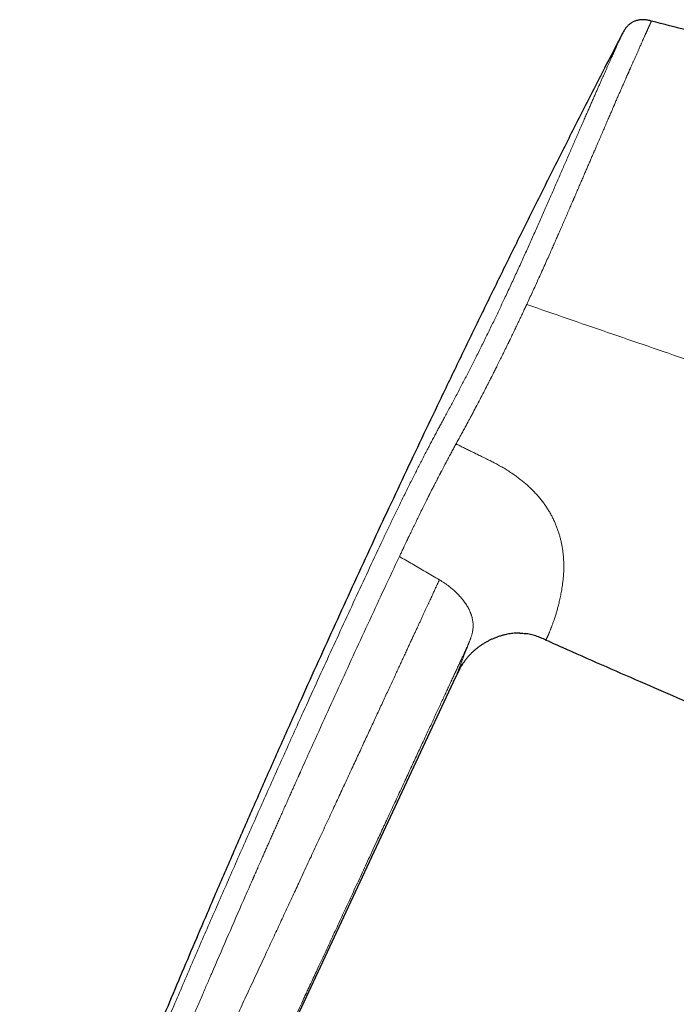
# Model space of a CAD drawing. Header units: millimetres. Extents: x 8 to 965, y 12 to 534.
# Tile 2 of 56: x 83 to 131, y 462 to 534. Entities that reach past the tile are written whole.
import ezdxf

# ---------------------------------------------------------------- set-up
doc = ezdxf.new("R2010")
doc.units = ezdxf.units.MM

msp = doc.modelspace()

# ---------------------------------------------------------------- linework, layer by layer
at = {"color": 7, "linetype": 'Continuous', "lineweight": 30}
for p, q in [((119.546, 488.812), (119.548, 488.812)), ((119.972, 488.779), (120.012, 488.773)), ((115.374, 486.563), (115.38, 486.572)), ((115.166, 486.211), (115.17, 486.219)), ((90.899, 434.203), (114.871, 485.612))]:
    msp.add_line(p, q, dxfattribs=at)
at = {"color": 252, "linetype": 'Continuous', "lineweight": 0}
for points, knots in [([(120.044, 512.798), (120.115, 512.951), (120.257, 513.257), (120.469, 513.716), (120.679, 514.176), (120.889, 514.637), (121.104, 515.112), (121.324, 515.602), (121.541, 516.087), (121.711, 516.467), (121.818, 516.708), (121.861, 516.805), (121.876, 516.84), (121.88, 516.849), (121.885, 516.859), (121.889, 516.868), (121.893, 516.878), (121.897, 516.888), (121.901, 516.895), (121.903, 516.901), (121.906, 516.908), (121.912, 516.921), (121.921, 516.941), (121.935, 516.974), (121.956, 517.02), (121.983, 517.081), (122.015, 517.155), (122.053, 517.241), (122.097, 517.34), (122.146, 517.451), (122.201, 517.575), (122.261, 517.712), (122.325, 517.859), (122.393, 518.015), (122.466, 518.181), (122.544, 518.358), (122.626, 518.546), (122.713, 518.746), (122.804, 518.956), (122.893, 519.159), (122.977, 519.353), (123.057, 519.537), (123.139, 519.727), (123.221, 519.915), (123.301, 520.101), (123.377, 520.276), (123.429, 520.397), (123.458, 520.464), (123.466, 520.483), (123.475, 520.502), (123.483, 520.521), (123.491, 520.54), (123.499, 520.558), (123.556, 520.691), (123.661, 520.934), (123.811, 521.281), (123.955, 521.616), (124.095, 521.939), (124.229, 522.25), (124.358, 522.55), (124.483, 522.84), (124.605, 523.122), (124.722, 523.394), (124.825, 523.633), (124.896, 523.796), (124.93, 523.875), (124.938, 523.894), (124.941, 523.901), (124.944, 523.908), (124.948, 523.916), (124.968, 523.964), (125.023, 524.091), (125.111, 524.294), (125.212, 524.528), (125.307, 524.75), (125.398, 524.96), (125.485, 525.161), (125.568, 525.354), (125.648, 525.538), (125.728, 525.723), (125.808, 525.909), (125.888, 526.095), (125.963, 526.269), (126.034, 526.433), (126.1, 526.586), (126.162, 526.729), (126.219, 526.862), (126.27, 526.98), (126.315, 527.085), (126.346, 527.156), (126.365, 527.2), (126.373, 527.219), (126.381, 527.238), (126.389, 527.257), (126.397, 527.275), (126.405, 527.293), (126.429, 527.349), (126.47, 527.446), (126.53, 527.584), (126.592, 527.728), (126.658, 527.878), (126.719, 528.02), (126.776, 528.151), (126.829, 528.271), (126.889, 528.408), (126.942, 528.53), (126.978, 528.613), (126.992, 528.644), (126.996, 528.654), (127.001, 528.664), (127.005, 528.674), (127.009, 528.683), (127.032, 528.734), (127.07, 528.822), (127.124, 528.945), (127.175, 529.06), (127.222, 529.167), (127.265, 529.265), (127.305, 529.356), (127.342, 529.438), (127.376, 529.514), (127.405, 529.582), (127.431, 529.641), (127.454, 529.693), (127.475, 529.739), (127.493, 529.78), (127.508, 529.815), (127.521, 529.843), (127.531, 529.866), (127.539, 529.884), (127.546, 529.899), (127.55, 529.908), (127.552, 529.913), (127.553, 529.916), (127.554, 529.918), (127.555, 529.92), (127.556, 529.922), (127.565, 529.944), (127.585, 529.989), (127.616, 530.059), (127.649, 530.133), (127.684, 530.214), (127.722, 530.299), (127.761, 530.387), (127.801, 530.478), (127.842, 530.571), (127.885, 530.668), (127.93, 530.768), (127.975, 530.871), (128.023, 530.977), (128.071, 531.086), (128.12, 531.197), (128.17, 531.31), (128.223, 531.429), (128.278, 531.552), (128.333, 531.676), (128.371, 531.759), (128.391, 531.805), (128.397, 531.818), (128.402, 531.83), (128.408, 531.843), (128.414, 531.856), (128.419, 531.869), (128.45, 531.937), (128.504, 532.059), (128.578, 532.224), (128.635, 532.353), (128.677, 532.448), (128.707, 532.516), (128.735, 532.581), (128.762, 532.641), (128.787, 532.699), (128.812, 532.754), (128.836, 532.808), (128.859, 532.86), (128.881, 532.908), (128.902, 532.954), (128.922, 532.998), (128.942, 533.038), (128.961, 533.078), (128.98, 533.118), (128.999, 533.159), (129.018, 533.2), (129.036, 533.24), (129.052, 533.274), (129.065, 533.302), (129.075, 533.326), (129.085, 533.349), (129.094, 533.37), (129.103, 533.388), (129.113, 533.413), (129.125, 533.441), (129.136, 533.466), (129.143, 533.483), (129.144, 533.485), (129.144, 533.487)], [0, 0, 0, 0, 0.014496, 0.029001, 0.043515, 0.058038, 0.072571, 0.088568, 0.104577, 0.118675, 0.124881, 0.127612, 0.127919, 0.128226, 0.128532, 0.128839, 0.129145, 0.129452, 0.129759, 0.129838, 0.130063, 0.130417, 0.131087, 0.131985, 0.133537, 0.135493, 0.137854, 0.14062, 0.143791, 0.147368, 0.15135, 0.155737, 0.160531, 0.165515, 0.170874, 0.176608, 0.182716, 0.189201, 0.196061, 0.203297, 0.209125, 0.215177, 0.221452, 0.227951, 0.233855, 0.239932, 0.245424, 0.246049, 0.246675, 0.247304, 0.247934, 0.248565, 0.249198, 0.249833, 0.26192, 0.273688, 0.285136, 0.296263, 0.30707, 0.317555, 0.327718, 0.337816, 0.347574, 0.356991, 0.363733, 0.365365, 0.365621, 0.365876, 0.366131, 0.366386, 0.366749, 0.371341, 0.380442, 0.389256, 0.39748, 0.405436, 0.413123, 0.420541, 0.42769, 0.43457, 0.442333, 0.449722, 0.456737, 0.463377, 0.469643, 0.475535, 0.481053, 0.486195, 0.490411, 0.494336, 0.495177, 0.496004, 0.496816, 0.497613, 0.498396, 0.499164, 0.499918, 0.505587, 0.511586, 0.517915, 0.524574, 0.531562, 0.536896, 0.542408, 0.548097, 0.555879, 0.559401, 0.559866, 0.560333, 0.560801, 0.561269, 0.561739, 0.56221, 0.56849, 0.574439, 0.580058, 0.585345, 0.590302, 0.594847, 0.599073, 0.602979, 0.606565, 0.609548, 0.612267, 0.614721, 0.616912, 0.618837, 0.62024, 0.62146, 0.622495, 0.623223, 0.623822, 0.623957, 0.624084, 0.624201, 0.62431, 0.62441, 0.624501, 0.627968, 0.631773, 0.635919, 0.640403, 0.645226, 0.650389, 0.655568, 0.661048, 0.66683, 0.672913, 0.679299, 0.685986, 0.692975, 0.700265, 0.707857, 0.715751, 0.724783, 0.73418, 0.742751, 0.74373, 0.744714, 0.745701, 0.746691, 0.747685, 0.748682, 0.749683, 0.763923, 0.778146, 0.792354, 0.799046, 0.805735, 0.81242, 0.818949, 0.824881, 0.831407, 0.837834, 0.844161, 0.850389, 0.856517, 0.862546, 0.868475, 0.874304, 0.880831, 0.887747, 0.895053, 0.902748, 0.910833, 0.916337, 0.922009, 0.927847, 0.933852, 0.939538, 0.944701, 0.95853, 0.972356, 0.986179, 1, 1, 1, 1]), ([(118.483, 513.349), (118.556, 513.505), (118.701, 513.815), (118.918, 514.281), (119.133, 514.746), (119.346, 515.211), (119.556, 515.672), (119.764, 516.129), (119.968, 516.582), (120.171, 517.034), (120.374, 517.486), (120.576, 517.939), (120.777, 518.393), (120.977, 518.844), (121.174, 519.291), (121.37, 519.735), (121.564, 520.176), (121.755, 520.612), (121.944, 521.044), (122.131, 521.471), (122.315, 521.893), (122.498, 522.311), (122.676, 522.721), (122.852, 523.123), (123.023, 523.517), (123.193, 523.906), (123.361, 524.292), (123.527, 524.674), (123.691, 525.052), (123.853, 525.423), (124.012, 525.787), (124.168, 526.144), (124.32, 526.494), (124.464, 526.823), (124.6, 527.133), (124.728, 527.425), (124.853, 527.71), (124.975, 527.987), (125.094, 528.257), (125.209, 528.517), (125.32, 528.769), (125.429, 529.014), (125.534, 529.252), (125.637, 529.484), (125.737, 529.71), (125.833, 529.927), (125.926, 530.136), (126.015, 530.336), (126.1, 530.526), (126.18, 530.706), (126.257, 530.879), (126.331, 531.044), (126.402, 531.202), (126.469, 531.352), (126.532, 531.493), (126.591, 531.625), (126.646, 531.747), (126.696, 531.86), (126.743, 531.963), (126.785, 532.057), (126.824, 532.143), (126.858, 532.22), (126.889, 532.288), (126.915, 532.346), (126.937, 532.396), (126.955, 532.436), (126.969, 532.467), (126.979, 532.489), (126.985, 532.503), (126.986, 532.506), (126.987, 532.507)], [0, 0, 0, 0, 0.015912, 0.03181, 0.047695, 0.063567, 0.079429, 0.094998, 0.110558, 0.126109, 0.141652, 0.157503, 0.173344, 0.189175, 0.204998, 0.220811, 0.236616, 0.252411, 0.268163, 0.283905, 0.299637, 0.31536, 0.331074, 0.346498, 0.361914, 0.377321, 0.392719, 0.408424, 0.424121, 0.439811, 0.455493, 0.47117, 0.486841, 0.502508, 0.516463, 0.530417, 0.544368, 0.558316, 0.572262, 0.585955, 0.599644, 0.613331, 0.627015, 0.640945, 0.654874, 0.668801, 0.682727, 0.696653, 0.710329, 0.724005, 0.73768, 0.751355, 0.765277, 0.779199, 0.793119, 0.807039, 0.820959, 0.834629, 0.848298, 0.861968, 0.875638, 0.889557, 0.903477, 0.9174, 0.931326, 0.945255, 0.958938, 0.972623, 0.986311, 1, 1, 1, 1]), ([(114.045, 504.548), (114.112, 504.672), (114.246, 504.919), (114.449, 505.297), (114.653, 505.679), (114.859, 506.067), (115.065, 506.46), (115.269, 506.849), (115.469, 507.235), (115.666, 507.616), (115.863, 508.001), (116.061, 508.388), (116.262, 508.786), (116.468, 509.195), (116.678, 509.615), (116.887, 510.037), (117.096, 510.461), (117.305, 510.888), (117.509, 511.307), (117.708, 511.721), (117.903, 512.127), (118.097, 512.534), (118.291, 512.941), (118.419, 513.213), (118.483, 513.349)], [0, 0, 0, 0, 0.04697, 0.093907, 0.140819, 0.187711, 0.234579, 0.28142, 0.325559, 0.369672, 0.413758, 0.457816, 0.501845, 0.548509, 0.59514, 0.641735, 0.688296, 0.734821, 0.781312, 0.825113, 0.868883, 0.912622, 0.956327, 1, 1, 1, 1]), ([(114.937, 502.709), (114.996, 502.815), (115.112, 503.026), (115.288, 503.348), (115.45, 503.645), (115.557, 503.844), (115.609, 503.941), (115.622, 503.966), (115.635, 503.99), (115.648, 504.014), (115.661, 504.038), (115.674, 504.062), (115.685, 504.083), (115.7, 504.111), (115.721, 504.15), (115.751, 504.206), (115.789, 504.277), (115.835, 504.362), (115.889, 504.464), (115.95, 504.578), (116.019, 504.706), (116.094, 504.848), (116.156, 504.966), (116.203, 505.055), (116.233, 505.11), (116.263, 505.168), (116.295, 505.227), (116.327, 505.288), (116.356, 505.343), (116.38, 505.389), (116.428, 505.48), (116.559, 505.729), (116.775, 506.142), (117.036, 506.648), (117.243, 507.05), (117.363, 507.284), (117.406, 507.369), (117.418, 507.393), (117.43, 507.416), (117.442, 507.44), (117.454, 507.463), (117.466, 507.486), (117.488, 507.531), (117.524, 507.601), (117.575, 507.703), (117.635, 507.82), (117.702, 507.953), (117.776, 508.101), (117.859, 508.266), (117.948, 508.445), (118.044, 508.638), (118.148, 508.846), (118.258, 509.07), (118.371, 509.299), (118.486, 509.533), (118.597, 509.759), (118.675, 509.921), (118.72, 510.013), (118.735, 510.043), (118.749, 510.073), (118.764, 510.102), (118.778, 510.133), (118.847, 510.274), (118.967, 510.523), (119.138, 510.878), (119.302, 511.222), (119.462, 511.557), (119.615, 511.882), (119.763, 512.197), (119.906, 512.501), (119.999, 512.7), (120.044, 512.798)], [0, 0, 0, 0, 0.035521, 0.071055, 0.106606, 0.132897, 0.135479, 0.138062, 0.140645, 0.143228, 0.145811, 0.148395, 0.150978, 0.15243, 0.157404, 0.163439, 0.170534, 0.179884, 0.190604, 0.202695, 0.216158, 0.230993, 0.247202, 0.252853, 0.258653, 0.264603, 0.270703, 0.276953, 0.283353, 0.287835, 0.291081, 0.311489, 0.364222, 0.416994, 0.463466, 0.483923, 0.48622, 0.488517, 0.490813, 0.49311, 0.495407, 0.497704, 0.500001, 0.508438, 0.518368, 0.529793, 0.542712, 0.557127, 0.573039, 0.590448, 0.608964, 0.628921, 0.650321, 0.673165, 0.694463, 0.716883, 0.737541, 0.740311, 0.743095, 0.745895, 0.748709, 0.751539, 0.754383, 0.788622, 0.821853, 0.854075, 0.885286, 0.915486, 0.944672, 0.972845, 1, 1, 1, 1]), ([(120.044, 512.798), (121.028, 512.459), (122.996, 511.781), (125.949, 510.765), (128.903, 509.747), (131.859, 508.73), (134.815, 507.712), (137.773, 506.693), (140.732, 505.674), (143.691, 504.655), (146.652, 503.636), (148.626, 502.956), (149.613, 502.616)], [0, 0, 0, 0, 0.1, 0.2, 0.3, 0.4, 0.5, 0.6, 0.7, 0.8, 0.9, 1, 1, 1, 1]), ([(109.425, 495.374), (109.486, 495.505), (109.61, 495.767), (109.795, 496.16), (109.981, 496.552), (110.168, 496.942), (110.354, 497.331), (110.542, 497.718), (110.735, 498.116), (110.935, 498.524), (111.142, 498.943), (111.348, 499.359), (111.554, 499.772), (111.754, 500.17), (111.947, 500.552), (112.133, 500.92), (112.319, 501.284), (112.505, 501.646), (112.689, 502.004), (112.874, 502.358), (113.052, 502.698), (113.224, 503.024), (113.39, 503.336), (113.554, 503.643), (113.718, 503.946), (113.881, 504.247), (113.99, 504.448), (114.045, 504.548)], [0, 0, 0, 0, 0.040185, 0.080348, 0.120484, 0.160595, 0.200695, 0.240794, 0.28089, 0.324991, 0.369075, 0.413136, 0.457176, 0.501197, 0.541202, 0.581194, 0.62117, 0.661129, 0.70107, 0.740996, 0.780903, 0.817459, 0.853986, 0.890499, 0.927007, 0.96351, 1, 1, 1, 1]), ([(110.874, 494.656), (110.893, 494.695), (110.933, 494.781), (110.999, 494.92), (111.075, 495.08), (111.161, 495.262), (111.233, 495.413), (111.287, 495.526), (111.32, 495.597), (111.355, 495.669), (111.39, 495.743), (111.427, 495.819), (111.464, 495.896), (111.515, 496.002), (111.579, 496.135), (111.669, 496.322), (111.768, 496.527), (111.874, 496.744), (111.969, 496.941), (112.058, 497.123), (112.186, 497.386), (112.357, 497.733), (112.561, 498.147), (112.721, 498.47), (112.814, 498.656), (112.847, 498.723), (112.856, 498.742), (112.865, 498.76), (112.875, 498.778), (112.884, 498.797), (112.893, 498.815), (112.903, 498.836), (112.917, 498.864), (112.938, 498.905), (112.968, 498.965), (113.008, 499.044), (113.057, 499.141), (113.114, 499.254), (113.179, 499.381), (113.25, 499.521), (113.328, 499.673), (113.413, 499.838), (113.501, 500.01), (113.592, 500.186), (113.661, 500.318), (113.709, 500.411), (113.735, 500.46), (113.761, 500.51), (113.788, 500.561), (113.814, 500.613), (113.866, 500.711), (113.939, 500.85), (114.032, 501.026), (114.117, 501.187), (114.187, 501.318), (114.242, 501.422), (114.285, 501.502), (114.326, 501.58), (114.371, 501.663), (114.456, 501.821), (114.578, 502.049), (114.734, 502.336), (114.838, 502.527), (114.89, 502.622)], [0, 0, 0, 0, 0.013877, 0.030265, 0.049163, 0.070572, 0.094491, 0.102527, 0.110811, 0.119343, 0.128123, 0.137151, 0.146427, 0.15535, 0.174964, 0.193646, 0.221989, 0.247874, 0.271299, 0.292469, 0.313406, 0.365689, 0.417895, 0.463769, 0.483932, 0.486194, 0.488456, 0.490718, 0.49298, 0.495242, 0.497503, 0.499764, 0.502951, 0.507641, 0.515255, 0.525034, 0.53698, 0.551092, 0.56737, 0.584519, 0.603557, 0.624486, 0.647306, 0.668954, 0.692069, 0.698365, 0.704762, 0.711259, 0.717858, 0.724557, 0.731356, 0.756336, 0.779588, 0.801112, 0.820907, 0.832465, 0.843339, 0.85353, 0.864025, 0.877802, 0.91869, 0.959423, 1, 1, 1, 1]), ([(114.889, 502.621), (114.979, 502.577), (115.161, 502.488), (115.44, 502.352), (115.729, 502.21), (116.029, 502.062), (116.343, 501.908), (116.672, 501.745), (117.016, 501.576), (117.25, 501.46), (117.37, 501.401)], [0, 0, 0, 0, 0.108535, 0.220488, 0.336543, 0.457384, 0.583696, 0.716154, 0.855034, 1, 1, 1, 1]), ([(114.89, 502.622), (114.898, 502.637), (114.914, 502.666), (114.929, 502.695), (114.937, 502.709)], [0, 0, 0, 0, 0.499987, 1, 1, 1, 1]), ([(117.37, 501.401), (117.473, 501.349), (117.682, 501.244), (117.996, 501.076), (118.314, 500.895), (118.634, 500.701), (118.932, 500.507), (119.206, 500.317), (119.457, 500.133), (119.705, 499.94), (119.949, 499.737), (120.184, 499.527), (120.409, 499.313), (120.624, 499.094), (120.831, 498.867), (121.03, 498.632), (121.219, 498.39), (121.399, 498.142), (121.567, 497.888), (121.724, 497.63), (121.869, 497.368), (122.002, 497.103), (122.123, 496.837), (122.231, 496.571), (122.328, 496.305), (122.414, 496.04), (122.488, 495.778), (122.552, 495.518), (122.606, 495.262), (122.653, 494.994), (122.692, 494.714), (122.722, 494.426), (122.742, 494.145), (122.752, 493.873), (122.754, 493.6), (122.747, 493.327), (122.731, 493.055), (122.709, 492.795), (122.683, 492.547), (122.652, 492.312), (122.619, 492.09), (122.583, 491.879), (122.547, 491.68), (122.521, 491.553), (122.508, 491.49)], [0, 0, 0, 0, 0.023516, 0.047735, 0.072617, 0.098126, 0.124225, 0.145114, 0.166316, 0.18782, 0.209608, 0.231652, 0.252745, 0.274039, 0.295524, 0.317175, 0.338973, 0.360899, 0.382943, 0.405091, 0.427327, 0.449631, 0.471983, 0.494368, 0.516775, 0.539188, 0.561589, 0.583956, 0.606277, 0.628539, 0.655152, 0.681618, 0.707911, 0.734007, 0.759875, 0.788539, 0.816845, 0.844754, 0.87222, 0.899206, 0.925208, 0.950679, 0.975605, 1, 1, 1, 1]), ([(85.182, 439.257), (85.514, 440.118), (86.179, 441.845), (87.198, 444.434), (88.234, 447.031), (89.288, 449.634), (90.358, 452.244), (91.507, 455.016), (92.738, 457.949), (94.052, 461.042), (95.382, 464.141), (96.734, 467.261), (98.107, 470.403), (99.498, 473.565), (100.901, 476.727), (102.314, 479.887), (103.573, 482.681), (104.675, 485.107), (105.617, 487.168), (106.562, 489.226), (107.512, 491.28), (108.466, 493.329), (109.105, 494.693), (109.425, 495.374)], [0, 0, 0, 0, 0.045321, 0.090874, 0.136646, 0.182622, 0.228785, 0.275119, 0.329925, 0.384921, 0.440081, 0.495378, 0.551796, 0.608303, 0.66487, 0.72147, 0.778077, 0.815132, 0.852169, 0.889183, 0.926163, 0.963103, 1, 1, 1, 1]), ([(110.756, 494.402), (110.775, 494.444), (110.815, 494.529), (110.855, 494.613), (110.874, 494.656)], [0, 0, 0, 0, 0.499961, 1, 1, 1, 1]), ([(86.629, 438.639), (86.635, 438.656), (86.65, 438.695), (86.675, 438.758), (86.704, 438.834), (86.737, 438.921), (86.775, 439.02), (86.818, 439.13), (86.865, 439.251), (86.915, 439.381), (86.969, 439.521), (87.027, 439.672), (87.09, 439.833), (87.156, 440.005), (87.227, 440.185), (87.301, 440.376), (87.379, 440.576), (87.467, 440.802), (87.565, 441.054), (87.674, 441.333), (87.79, 441.627), (87.911, 441.936), (88.038, 442.259), (88.164, 442.578), (88.287, 442.891), (88.408, 443.196), (88.533, 443.511), (88.657, 443.823), (88.78, 444.131), (88.868, 444.353), (88.924, 444.492), (88.945, 444.545), (88.963, 444.591), (88.981, 444.636), (89, 444.682), (89.018, 444.727), (89.115, 444.97), (89.29, 445.406), (89.552, 446.059), (89.821, 446.726), (90.097, 447.407), (90.368, 448.073), (90.622, 448.698), (90.862, 449.284), (91.078, 449.811), (91.246, 450.22), (91.351, 450.476), (91.393, 450.578), (91.409, 450.615), (91.414, 450.627), (91.419, 450.639), (91.423, 450.651), (91.428, 450.662), (91.441, 450.694), (91.464, 450.749), (91.498, 450.831), (91.537, 450.925), (91.58, 451.031), (91.629, 451.148), (91.681, 451.275), (91.736, 451.409), (91.795, 451.551), (91.858, 451.704), (91.926, 451.867), (92.003, 452.053), (92.09, 452.263), (92.188, 452.498), (92.292, 452.748), (92.402, 453.013), (92.517, 453.291), (92.638, 453.581), (92.765, 453.883), (92.897, 454.2), (93.037, 454.533), (93.183, 454.883), (93.337, 455.249), (93.497, 455.63), (93.663, 456.025), (93.836, 456.435), (94.015, 456.859), (94.201, 457.298), (94.393, 457.751), (94.591, 458.218), (94.796, 458.7), (95.007, 459.196), (95.225, 459.706), (95.449, 460.23), (95.661, 460.726), (95.86, 461.191), (96.046, 461.624), (96.236, 462.065), (96.422, 462.496), (96.603, 462.917), (96.772, 463.309), (96.907, 463.621), (96.986, 463.804), (97.016, 463.872), (97.025, 463.894), (97.034, 463.915), (97.043, 463.936), (97.053, 463.958), (97.421, 464.81), (98.151, 466.49), (99.06, 468.572), (99.685, 469.997), (99.953, 470.608), (100.05, 470.829), (100.077, 470.89), (100.103, 470.951), (100.13, 471.012), (100.155, 471.069), (100.176, 471.117), (100.212, 471.197), (100.265, 471.318), (100.34, 471.489), (100.421, 471.673), (100.507, 471.869), (100.599, 472.077), (100.7, 472.305), (100.809, 472.554), (100.929, 472.823), (101.054, 473.108), (101.187, 473.407), (101.325, 473.72), (101.471, 474.049), (101.619, 474.381), (101.768, 474.718), (101.919, 475.058), (102.076, 475.409), (102.238, 475.774), (102.405, 476.15), (102.569, 476.517), (102.728, 476.873), (102.882, 477.218), (103.041, 477.571), (103.202, 477.932), (103.317, 478.188), (103.384, 478.337), (103.402, 478.379), (103.421, 478.421), (103.44, 478.462), (103.459, 478.504), (103.476, 478.544), (103.544, 478.694), (103.831, 479.335), (104.464, 480.739), (105.393, 482.793), (106.451, 485.116), (107.516, 487.439), (108.588, 489.76), (109.667, 492.082), (110.393, 493.628), (110.756, 494.402)], [0, 0, 0, 0, 0.000915, 0.0020379, 0.0033686, 0.004907, 0.0066528, 0.0086059, 0.0107659, 0.0130437, 0.0155136, 0.0181756, 0.0210297, 0.0240756, 0.0272538, 0.0306166, 0.0341641, 0.0378958, 0.0425785, 0.0475218, 0.0527253, 0.0581887, 0.0639116, 0.0698935, 0.0751182, 0.0805251, 0.0861139, 0.0918844, 0.0971125, 0.1024809, 0.1036927, 0.104502, 0.1053102, 0.1061174, 0.1069235, 0.1077286, 0.1085327, 0.1198424, 0.1309437, 0.1433067, 0.1554028, 0.1672328, 0.1787979, 0.1887567, 0.1985116, 0.2069278, 0.2105812, 0.212179, 0.2123879, 0.2125966, 0.2128052, 0.2130137, 0.2132221, 0.2134304, 0.214693, 0.2161625, 0.2178387, 0.2197216, 0.2218111, 0.2241071, 0.226461, 0.2289982, 0.2317187, 0.2346223, 0.2377089, 0.2416454, 0.2458439, 0.2503041, 0.2550259, 0.2600088, 0.2651568, 0.2705562, 0.2762068, 0.2821082, 0.2883884, 0.2949292, 0.3017302, 0.3087912, 0.3161117, 0.3236916, 0.3315304, 0.3396279, 0.3479836, 0.3565974, 0.3654688, 0.3745976, 0.3839836, 0.3936263, 0.4012259, 0.4089776, 0.4168811, 0.4249364, 0.4321505, 0.4394819, 0.4460306, 0.4489408, 0.4493232, 0.4497059, 0.4500889, 0.4504722, 0.4508558, 0.4512397, 0.4962987, 0.5412619, 0.5633894, 0.5731197, 0.5742117, 0.5753036, 0.5763955, 0.5774874, 0.5785792, 0.5794871, 0.5800617, 0.5829174, 0.5859959, 0.5892972, 0.5928212, 0.5965679, 0.6005372, 0.6051212, 0.6099701, 0.6150837, 0.6204621, 0.6261051, 0.6320127, 0.6381848, 0.644075, 0.6501873, 0.6565219, 0.6630786, 0.6698576, 0.6768586, 0.6829113, 0.6891206, 0.6954868, 0.7020098, 0.7085922, 0.7093406, 0.7100909, 0.7108431, 0.7115972, 0.7123533, 0.7131112, 0.7137428, 0.7204688, 0.7477649, 0.7897296, 0.8317083, 0.8737128, 0.9157551, 0.9578471, 1, 1, 1, 1]), ([(113.677, 492.703), (113.508, 492.803), (113.175, 493), (112.677, 493.292), (112.186, 493.578), (111.703, 493.859), (111.227, 494.133), (110.912, 494.313), (110.756, 494.402)], [0, 0, 0, 0, 0.173691, 0.344571, 0.512641, 0.677902, 0.840355, 1, 1, 1, 1]), ([(113.677, 492.703), (113.677, 492.703), (113.677, 492.703), (113.677, 492.703), (113.677, 492.703), (113.676, 492.703), (113.675, 492.7), (113.673, 492.695), (113.669, 492.687), (113.663, 492.673), (113.654, 492.653), (113.641, 492.625), (113.625, 492.589), (113.603, 492.543), (113.577, 492.487), (113.547, 492.422), (113.512, 492.348), (113.472, 492.261), (113.426, 492.162), (113.373, 492.048), (113.316, 491.923), (113.253, 491.787), (113.186, 491.642), (113.114, 491.487), (113.037, 491.322), (112.956, 491.146), (112.871, 490.964), (112.783, 490.774), (112.693, 490.578), (112.597, 490.373), (112.498, 490.158), (112.394, 489.933), (112.288, 489.704), (112.18, 489.471), (112.07, 489.233), (111.956, 488.987), (111.838, 488.733), (111.711, 488.46), (111.576, 488.167), (111.431, 487.854), (111.281, 487.531), (111.126, 487.197), (110.967, 486.853), (110.803, 486.499), (110.634, 486.135), (110.457, 485.753), (110.272, 485.352), (110.077, 484.932), (109.877, 484.501), (109.672, 484.059), (109.463, 483.607), (109.252, 483.153), (109.041, 482.697), (108.83, 482.241), (108.614, 481.776), (108.394, 481.302), (108.17, 480.818), (107.942, 480.326), (107.709, 479.825), (107.473, 479.314), (107.232, 478.795), (106.988, 478.269), (106.741, 477.737), (106.492, 477.2), (106.238, 476.653), (105.978, 476.093), (105.712, 475.52), (105.44, 474.933), (105.163, 474.336), (104.88, 473.728), (104.595, 473.112), (104.306, 472.49), (104.013, 471.859), (103.715, 471.218), (103.432, 470.609), (103.165, 470.034), (102.914, 469.494), (102.659, 468.946), (102.4, 468.389), (102.139, 467.827), (101.875, 467.259), (101.608, 466.687), (101.338, 466.105), (101.049, 465.484), (100.743, 464.827), (100.424, 464.141), (100.108, 463.462), (99.796, 462.792), (99.487, 462.13), (99.183, 461.476), (98.892, 460.85), (98.612, 460.251), (98.346, 459.678), (98.083, 459.114), (97.824, 458.559), (97.57, 458.014), (97.32, 457.478), (97.075, 456.951), (96.835, 456.435), (96.598, 455.928), (96.367, 455.432), (96.141, 454.945), (95.923, 454.478), (95.714, 454.03), (95.514, 453.6), (95.317, 453.179), (95.126, 452.768), (94.935, 452.358), (94.745, 451.95), (94.556, 451.544), (94.371, 451.149), (94.192, 450.764), (94.017, 450.388), (93.85, 450.03), (93.69, 449.687), (93.538, 449.359), (93.388, 449.039), (93.243, 448.726), (93.077, 448.371), (92.892, 447.974), (92.689, 447.538), (92.49, 447.11), (92.294, 446.692), (92.103, 446.28), (91.9, 445.844), (91.685, 445.384), (91.46, 444.901), (91.239, 444.427), (91.023, 443.962), (90.811, 443.507), (90.604, 443.063), (90.416, 442.659), (90.246, 442.296), (90.096, 441.973), (89.949, 441.658), (89.806, 441.352), (89.669, 441.057), (89.536, 440.772), (89.413, 440.508), (89.299, 440.265), (89.195, 440.042), (89.096, 439.829), (89.002, 439.627), (88.919, 439.45), (88.847, 439.295), (88.784, 439.161), (88.726, 439.036), (88.671, 438.918), (88.618, 438.804), (88.567, 438.696), (88.519, 438.592), (88.476, 438.501), (88.439, 438.42), (88.408, 438.354), (88.383, 438.301), (88.364, 438.26), (88.35, 438.23), (88.34, 438.208), (88.333, 438.193), (88.329, 438.183), (88.326, 438.179), (88.325, 438.177)], [0, 0, 0, 0, 0.0000002, 0.0000007, 0.0000023, 0.0000085, 0.0000325, 0.000127, 0.0002836, 0.0005023, 0.0008906, 0.0013892, 0.0019982, 0.0028748, 0.0039105, 0.0051052, 0.006459, 0.0079718, 0.0098551, 0.011938, 0.0142206, 0.0167028, 0.0193847, 0.0222131, 0.025234, 0.0284476, 0.0318536, 0.0352688, 0.0388576, 0.04262, 0.046556, 0.0506652, 0.0549476, 0.0591437, 0.0634932, 0.067996, 0.0726518, 0.0774602, 0.0830063, 0.0887414, 0.0946646, 0.1007752, 0.1070721, 0.1135543, 0.1202206, 0.1270697, 0.1345588, 0.1422514, 0.1501455, 0.1582393, 0.1665311, 0.1750193, 0.1832007, 0.1915536, 0.2000762, 0.2087669, 0.2176239, 0.2266454, 0.2358311, 0.2451824, 0.254701, 0.264389, 0.2740712, 0.2839217, 0.2939436, 0.3041402, 0.3147051, 0.3254584, 0.3364043, 0.3475473, 0.3588926, 0.3702373, 0.3817881, 0.3935512, 0.4055335, 0.4152822, 0.4251799, 0.435231, 0.4454398, 0.4558106, 0.4661551, 0.4766575, 0.487318, 0.498135, 0.5108518, 0.5234436, 0.5358981, 0.548205, 0.560355, 0.5723395, 0.5841507, 0.5948191, 0.6053307, 0.6156807, 0.6258643, 0.6358776, 0.6457166, 0.655378, 0.6648588, 0.6741564, 0.6832684, 0.6921931, 0.7009287, 0.7089908, 0.716883, 0.7246046, 0.7321552, 0.7395347, 0.7471746, 0.7546223, 0.7618792, 0.7689488, 0.7758344, 0.7825394, 0.7886989, 0.7947073, 0.800578, 0.8063244, 0.8119585, 0.8201578, 0.8281632, 0.8359987, 0.8436832, 0.8512319, 0.8586562, 0.8676992, 0.8765723, 0.885278, 0.893813, 0.9021694, 0.9103351, 0.9182944, 0.9243911, 0.9303383, 0.9361249, 0.9417392, 0.947169, 0.9524017, 0.9574246, 0.9617125, 0.9658149, 0.969723, 0.9734282, 0.976922, 0.9795136, 0.9819655, 0.9842736, 0.9864341, 0.9884439, 0.990541, 0.9924358, 0.9941249, 0.9956053, 0.9968748, 0.9977701, 0.9985164, 0.9991131, 0.9994621, 0.9997263, 0.9999056, 1, 1, 1, 1]), ([(115.809, 488.047), (115.816, 488.066), (115.831, 488.104), (115.858, 488.17), (115.885, 488.241), (115.912, 488.312), (115.938, 488.382), (115.964, 488.456), (115.991, 488.535), (116.019, 488.622), (116.045, 488.714), (116.07, 488.812), (116.086, 488.886), (116.096, 488.938), (116.102, 488.969), (116.107, 488.999), (116.111, 489.029), (116.115, 489.058), (116.119, 489.088), (116.127, 489.154), (116.134, 489.257), (116.136, 489.397), (116.129, 489.537), (116.114, 489.675), (116.09, 489.817), (116.057, 489.961), (116.025, 490.071), (116.002, 490.142), (115.991, 490.175), (115.979, 490.207), (115.967, 490.239), (115.955, 490.272), (115.943, 490.304), (115.916, 490.371), (115.871, 490.473), (115.803, 490.61), (115.728, 490.745), (115.647, 490.879), (115.559, 491.011), (115.466, 491.142), (115.366, 491.27), (115.262, 491.397), (115.151, 491.521), (115.036, 491.643), (114.917, 491.763), (114.793, 491.88), (114.665, 491.994), (114.533, 492.106), (114.386, 492.223), (114.224, 492.345), (114.045, 492.471), (113.863, 492.591), (113.739, 492.666), (113.677, 492.703)], [0, 0, 0, 0, 0.0183741, 0.0372856, 0.0567904, 0.0744176, 0.089502, 0.1062131, 0.1245555, 0.1415634, 0.1634875, 0.1846305, 0.2049935, 0.2116754, 0.2182693, 0.2247753, 0.2311936, 0.2375244, 0.2437679, 0.2499242, 0.2801205, 0.3097431, 0.3388015, 0.3673019, 0.3952502, 0.4253611, 0.4548142, 0.4613363, 0.4678252, 0.4742811, 0.4807038, 0.4870934, 0.4934499, 0.4997734, 0.5269924, 0.5539122, 0.5805366, 0.6068713, 0.6329235, 0.6587019, 0.6842175, 0.7094863, 0.7345244, 0.7593469, 0.78397, 0.8084127, 0.832701, 0.85686, 0.8809079, 0.9108294, 0.9406339, 0.9703483, 1, 1, 1, 1]), ([(122.508, 491.49), (122.494, 491.426), (122.467, 491.299), (122.426, 491.118), (122.384, 490.947), (122.343, 490.785), (122.302, 490.632), (122.261, 490.487), (122.222, 490.351), (122.18, 490.21), (122.135, 490.068), (122.089, 489.926), (122.045, 489.794), (122.002, 489.67), (121.962, 489.556), (121.923, 489.449), (121.886, 489.349), (121.851, 489.257), (121.818, 489.171), (121.783, 489.083), (121.748, 488.994), (121.713, 488.907), (121.68, 488.828), (121.651, 488.757), (121.624, 488.694), (121.599, 488.637), (121.576, 488.585), (121.554, 488.534), (121.531, 488.485), (121.51, 488.439), (121.492, 488.4), (121.477, 488.366), (121.465, 488.34), (121.456, 488.321), (121.451, 488.309), (121.45, 488.308), (121.45, 488.307)], [0, 0, 0, 0, 0.029875, 0.059076, 0.087621, 0.115529, 0.142815, 0.169495, 0.195583, 0.22109, 0.25236, 0.282776, 0.31237, 0.341174, 0.369217, 0.396534, 0.423155, 0.449114, 0.474443, 0.49917, 0.530697, 0.561323, 0.591119, 0.619349, 0.646929, 0.673923, 0.700397, 0.726416, 0.759911, 0.792888, 0.825495, 0.860187, 0.894802, 0.929521, 0.964527, 1, 1, 1, 1]), ([(91.972, 436.721), (91.972, 436.721), (91.972, 436.722), (91.973, 436.724), (91.977, 436.732), (91.984, 436.748), (91.997, 436.776), (92.014, 436.813), (92.037, 436.861), (92.064, 436.919), (92.096, 436.988), (92.132, 437.067), (92.174, 437.156), (92.22, 437.256), (92.271, 437.366), (92.327, 437.486), (92.388, 437.616), (92.453, 437.757), (92.523, 437.909), (92.599, 438.07), (92.679, 438.243), (92.764, 438.426), (92.854, 438.619), (92.948, 438.823), (93.047, 439.036), (93.15, 439.257), (93.257, 439.488), (93.369, 439.728), (93.486, 439.981), (93.609, 440.245), (93.738, 440.521), (93.871, 440.808), (94.009, 441.106), (94.152, 441.413), (94.3, 441.732), (94.418, 441.984), (94.503, 442.168), (94.554, 442.278), (94.605, 442.387), (94.655, 442.496), (94.705, 442.603), (94.755, 442.71), (94.804, 442.816), (94.887, 442.995), (95.003, 443.243), (95.159, 443.579), (95.319, 443.925), (95.484, 444.279), (95.637, 444.609), (95.78, 444.917), (95.913, 445.203), (96.042, 445.48), (96.166, 445.747), (96.286, 446.005), (96.401, 446.253), (96.512, 446.492), (96.619, 446.721), (96.721, 446.942), (96.819, 447.152), (96.912, 447.353), (97, 447.542), (97.081, 447.717), (97.157, 447.881), (97.23, 448.037), (97.298, 448.183), (97.367, 448.332), (97.435, 448.48), (97.503, 448.626), (97.565, 448.759), (97.622, 448.88), (97.672, 448.988), (97.716, 449.084), (97.747, 449.149), (97.765, 449.189), (97.773, 449.207), (97.782, 449.225), (97.79, 449.243), (97.798, 449.261), (97.807, 449.279), (97.827, 449.323), (97.873, 449.421), (97.964, 449.618), (98.127, 449.969), (98.419, 450.596), (98.939, 451.717), (99.869, 453.717), (101.528, 457.289), (102.918, 460.281), (103.819, 462.223), (103.844, 462.276), (103.869, 462.329), (103.894, 462.383), (103.918, 462.436), (103.943, 462.49), (104.006, 462.624), (104.144, 462.921), (104.349, 463.362), (104.585, 463.871), (104.831, 464.401), (105.097, 464.973), (105.382, 465.588), (105.663, 466.192), (105.938, 466.784), (106.207, 467.363), (106.48, 467.952), (106.757, 468.549), (107.039, 469.156), (107.325, 469.773), (107.616, 470.398), (107.911, 471.034), (108.21, 471.678), (108.514, 472.332), (108.822, 472.995), (109.106, 473.608), (109.367, 474.169), (109.563, 474.591), (109.686, 474.857), (109.738, 474.968), (109.756, 475.008), (109.775, 475.048), (109.794, 475.089), (109.875, 475.263), (110.04, 475.619), (110.287, 476.151), (110.552, 476.722), (110.81, 477.277), (111.06, 477.815), (111.302, 478.337), (111.539, 478.847), (111.77, 479.346), (111.995, 479.831), (112.214, 480.302), (112.426, 480.759), (112.633, 481.206), (112.837, 481.644), (113.037, 482.074), (113.232, 482.496), (113.423, 482.906), (113.608, 483.305), (113.788, 483.693), (113.963, 484.069), (114.132, 484.435), (114.297, 484.788), (114.456, 485.131), (114.609, 485.462), (114.758, 485.782), (114.901, 486.09), (115.039, 486.388), (115.168, 486.666), (115.289, 486.926), (115.401, 487.169), (115.51, 487.402), (115.613, 487.625), (115.713, 487.84), (115.777, 487.979), (115.809, 488.047)], [0, 0, 0, 0, 0.000013, 0.000039, 0.000129, 0.000459, 0.000991, 0.001723, 0.002658, 0.003793, 0.00513, 0.006668, 0.008407, 0.010347, 0.012489, 0.014833, 0.017377, 0.020123, 0.02307, 0.026218, 0.02958, 0.033144, 0.036912, 0.040882, 0.045054, 0.04935, 0.053841, 0.058527, 0.06341, 0.068593, 0.07398, 0.07957, 0.085364, 0.091362, 0.097563, 0.103968, 0.106132, 0.108278, 0.110408, 0.112522, 0.114619, 0.1167, 0.118765, 0.120812, 0.127141, 0.133307, 0.140436, 0.147334, 0.154001, 0.159759, 0.165333, 0.170723, 0.17593, 0.180952, 0.185791, 0.190446, 0.194917, 0.199204, 0.203307, 0.207227, 0.210962, 0.214316, 0.217506, 0.220533, 0.223396, 0.226096, 0.229192, 0.232042, 0.234643, 0.236998, 0.239106, 0.240966, 0.242579, 0.242929, 0.243279, 0.243629, 0.243979, 0.244329, 0.244679, 0.245029, 0.246953, 0.25039, 0.256528, 0.267487, 0.287058, 0.322006, 0.384413, 0.495854, 0.496887, 0.497921, 0.498958, 0.499997, 0.501038, 0.502081, 0.503127, 0.508913, 0.519404, 0.528941, 0.53864, 0.550396, 0.562382, 0.574595, 0.585693, 0.596974, 0.608437, 0.620082, 0.631909, 0.643918, 0.65611, 0.668484, 0.68104, 0.693778, 0.706698, 0.719801, 0.729604, 0.739506, 0.744423, 0.745197, 0.745973, 0.746749, 0.747525, 0.74838, 0.756938, 0.768312, 0.779454, 0.790363, 0.800743, 0.810904, 0.820844, 0.830566, 0.840067, 0.849185, 0.858091, 0.866785, 0.875268, 0.883705, 0.891921, 0.899917, 0.907693, 0.915247, 0.922581, 0.929695, 0.936588, 0.94326, 0.949712, 0.955943, 0.961953, 0.967743, 0.973312, 0.978224, 0.98295, 0.98749, 0.991846, 0.996015, 1, 1, 1, 1]), ([(114.871, 485.612), (114.871, 485.613), (114.872, 485.615), (114.879, 485.633), (114.89, 485.661), (114.905, 485.701), (114.924, 485.752), (114.948, 485.814), (114.975, 485.885), (115.005, 485.964), (115.04, 486.054), (115.078, 486.154), (115.119, 486.259), (115.161, 486.369), (115.204, 486.482), (115.25, 486.602), (115.292, 486.713), (115.331, 486.812), (115.364, 486.898), (115.398, 486.987), (115.432, 487.076), (115.47, 487.175), (115.512, 487.282), (115.558, 487.402), (115.606, 487.524), (115.646, 487.629), (115.679, 487.714), (115.706, 487.782), (115.732, 487.85), (115.759, 487.918), (115.784, 487.983), (115.801, 488.026), (115.809, 488.047)], [0, 0, 0, 0, 0.047864, 0.095682, 0.143477, 0.191271, 0.239085, 0.286941, 0.332121, 0.377376, 0.422724, 0.468184, 0.513773, 0.554197, 0.594441, 0.634517, 0.674438, 0.699457, 0.724423, 0.749338, 0.773929, 0.797499, 0.826941, 0.856365, 0.885777, 0.91407, 0.928742, 0.943347, 0.958775, 0.97345, 0.987191, 1, 1, 1, 1])]:
    msp.add_open_spline(points, degree=3, knots=knots, dxfattribs=at)
at = {"color": 7, "linetype": 'Continuous', "lineweight": 30}
for points, knots in [([(129.144, 533.487), (129.102, 533.498), (129.017, 533.519), (128.889, 533.548), (128.759, 533.57), (128.628, 533.584), (128.504, 533.589), (128.388, 533.584), (128.279, 533.572), (128.171, 533.553), (128.065, 533.526), (127.961, 533.492), (127.86, 533.45), (127.762, 533.401), (127.668, 533.345), (127.578, 533.282), (127.493, 533.214), (127.413, 533.139), (127.333, 533.054), (127.255, 532.958), (127.179, 532.85), (127.11, 532.738), (127.047, 532.623), (127.007, 532.546), (126.987, 532.507)], [0, 0, 0, 0, 0.05002, 0.100024, 0.150031, 0.200044, 0.250029, 0.291694, 0.333367, 0.375039, 0.416705, 0.458358, 0.499997, 0.541634, 0.583284, 0.624949, 0.666622, 0.708299, 0.749969, 0.799958, 0.84997, 0.899976, 0.94998, 1, 1, 1, 1]), ([(147.196, 528.646), (146.357, 528.884), (144.678, 529.359), (142.157, 530.058), (139.633, 530.747), (137.065, 531.436), (134.455, 532.125), (131.801, 532.813), (130.03, 533.262), (129.144, 533.487)], [0, 0, 0, 0, 0.14, 0.28, 0.42, 0.56, 0.706667, 0.853333, 1, 1, 1, 1]), ([(126.988, 532.506), (126.565, 531.687), (125.62, 529.856), (124.167, 527.007), (122.624, 523.96), (121.092, 520.906), (119.577, 517.861), (118.081, 514.827), (116.603, 511.804), (115.135, 508.777), (113.731, 505.855), (112.389, 503.042), (111.109, 500.336), (109.838, 497.628), (108.575, 494.916), (107.32, 492.199), (106.072, 489.478), (104.833, 486.752), (103.544, 483.894), (102.207, 480.904), (100.822, 477.78), (99.449, 474.651), (98.085, 471.516), (96.829, 468.6), (95.678, 465.905), (94.631, 463.43), (93.59, 460.953), (92.557, 458.472), (91.532, 455.988), (90.515, 453.5), (89.507, 451.009), (88.509, 448.512), (87.521, 446.011), (86.614, 443.683), (85.786, 441.529), (85.034, 439.551), (84.29, 437.57), (83.63, 435.79), (83.222, 434.668), (83.055, 434.209)], [0, 0, 0, 0, 0.025681, 0.05736, 0.089058, 0.120781, 0.152535, 0.183755, 0.214993, 0.246229, 0.277437, 0.30526, 0.333035, 0.360789, 0.388556, 0.416339, 0.444133, 0.471931, 0.49973, 0.531434, 0.563146, 0.594868, 0.626599, 0.658339, 0.683282, 0.708225, 0.733169, 0.758112, 0.783055, 0.807999, 0.832948, 0.857902, 0.882866, 0.907842, 0.927475, 0.94712, 0.96677, 0.986403, 1, 1, 1, 1]), ([(119.546, 488.812), (119.541, 488.812), (119.47, 488.816), (119.331, 488.813), (119.132, 488.803), (118.933, 488.782), (118.735, 488.752), (118.522, 488.711), (118.295, 488.656), (118.055, 488.585), (117.819, 488.502), (117.596, 488.411), (117.384, 488.314), (117.184, 488.212), (116.989, 488.102), (116.799, 487.984), (116.615, 487.859), (116.437, 487.726), (116.267, 487.587), (116.103, 487.44), (115.945, 487.285), (115.794, 487.121), (115.65, 486.95), (115.514, 486.771), (115.387, 486.588), (115.31, 486.461), (115.272, 486.399)], [0, 0, 0, 0, 0.002859, 0.041812, 0.080774, 0.119754, 0.158749, 0.197747, 0.246472, 0.295189, 0.343907, 0.39263, 0.436286, 0.479941, 0.523597, 0.567254, 0.610919, 0.653804, 0.696682, 0.739547, 0.782406, 0.826048, 0.869698, 0.913353, 0.95701, 1, 1, 1, 1]), ([(119.546, 488.812), (119.552, 488.812), (119.626, 488.812), (119.768, 488.801), (119.918, 488.788), (119.998, 488.775), (120.012, 488.773)], [0, 0, 0, 0, 0.038149, 0.475344, 0.913606, 1, 1, 1, 1]), ([(121.45, 488.307), (121.389, 488.334), (121.267, 488.388), (121.084, 488.467), (120.898, 488.542), (120.709, 488.609), (120.518, 488.668), (120.324, 488.717), (120.135, 488.756), (120.01, 488.773), (119.951, 488.781)], [0, 0, 0, 0, 0.126711, 0.253413, 0.38012, 0.506825, 0.633494, 0.760175, 0.88687, 1, 1, 1, 1]), ([(121.451, 488.308), (121.846, 488.131), (123.186, 487.531), (125.476, 486.52), (128.266, 485.301), (131.006, 484.118), (133.698, 482.969), (136.394, 481.832), (139.094, 480.705), (140.898, 479.963), (141.8, 479.592)], [0, 0, 0, 0, 0.058764, 0.198953, 0.339142, 0.47132, 0.603496, 0.735668, 0.867837, 1, 1, 1, 1]), ([(115.166, 486.21), (115.171, 486.22), (115.205, 486.285), (115.274, 486.403), (115.341, 486.514), (115.378, 486.569), (115.38, 486.572)], [0, 0, 0, 0, 0.074905, 0.524687, 0.974516, 1, 1, 1, 1]), ([(115.17, 486.219), (115.167, 486.214), (115.129, 486.145), (115.06, 486.009), (114.964, 485.811), (114.902, 485.678), (114.871, 485.612)], [0, 0, 0, 0, 0.024428, 0.349623, 0.6748, 1, 1, 1, 1])]:
    msp.add_open_spline(points, degree=3, knots=knots, dxfattribs=at)

doc.saveas('drawing.dxf')
